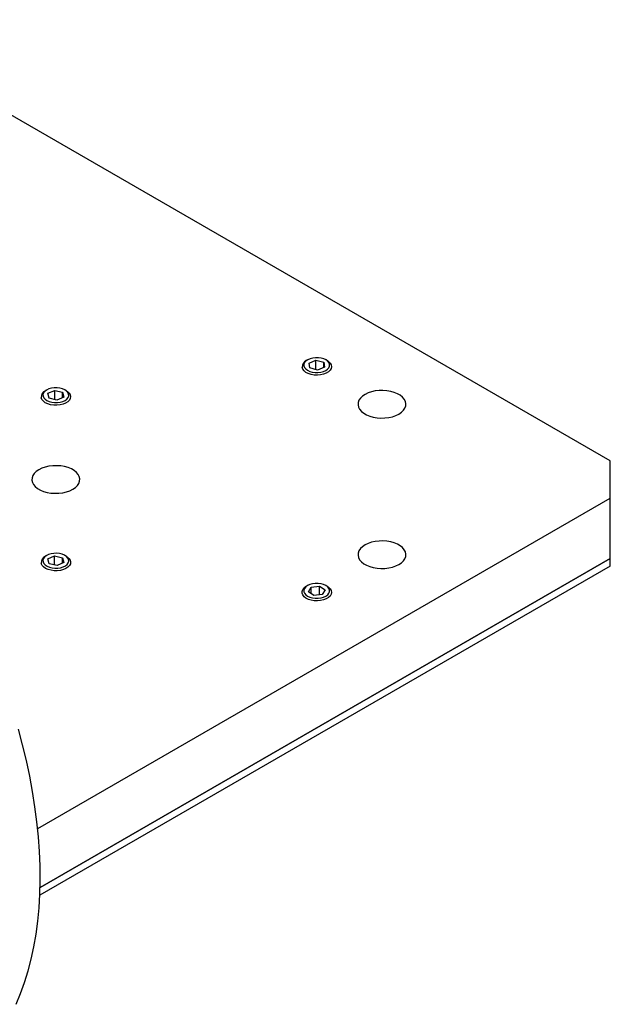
# Model space of a CAD drawing. Header units: millimetres. Extents: x 36 to 589, y 6 to 414.
# Tile 30 of 58: x 497 to 513, y 103 to 130. Entities that reach past the tile are written whole.
import ezdxf

# ---------------------------------------------------------------- set-up
doc = ezdxf.new("R2010")
doc.units = ezdxf.units.MM

msp = doc.modelspace()

# ---------------------------------------------------------------- linework, layer by layer
at = {"color": 7, "linetype": 'Continuous', "lineweight": 30}
for p, q in [((513.267919, 117.8023953), (492.5464636, 129.7646369)), ((505.1029302, 120.449921), (505.2910937, 120.527217)), ((505.2910937, 120.527217), (505.5011315, 120.4717932)), ((505.2910937, 120.2733224), (505.2910937, 120.527217)), ((505.5011315, 120.4717932), (505.5230068, 120.3390738)), ((505.5011315, 120.3300878), (505.5011315, 120.4717932)), ((505.1248044, 120.3172022), (505.1029302, 120.449921)), ((505.3348422, 120.2617783), (505.1248044, 120.3172022)), ((505.5230068, 120.3390738), (505.3348422, 120.2617783)), ((498.0287676, 119.6294257), (498.2123472, 119.7103121)), ((498.2123472, 119.7103121), (498.4254791, 119.6589756)), ((498.2123472, 119.4601033), (498.2123472, 119.7103121)), ((498.4254791, 119.6589756), (498.4550324, 119.5267532)), ((498.4254791, 119.5137315), (498.4254791, 119.6589756)), ((498.058321, 119.4972033), (498.0287676, 119.6294257)), ((498.2714529, 119.4458667), (498.058321, 119.4972033)), ((498.4550324, 119.5267532), (498.2714529, 119.4458667)), ((513.267919, 116.7818849), (513.267919, 117.8023953)), ((497.7496762, 107.823394), (513.267919, 116.7818849)), ((513.267919, 115.1488033), (513.267919, 116.7818849)), ((513.267919, 115.1488033), (497.8139278, 106.2274041)), ((497.8139278, 106.2274041), (513.267919, 115.1488033)), ((498.0265107, 115.1359391), (498.206355, 115.2195749)), ((498.0620563, 115.0042088), (498.0265107, 115.1359391)), ((498.206355, 115.2195749), (498.4217438, 115.171481)), ((498.206355, 114.9719883), (498.206355, 115.2195749)), ((498.4217438, 115.171481), (498.4572894, 115.0397507)), ((498.4217438, 115.0232204), (498.4217438, 115.171481)), ((513.267919, 114.9446681), (513.267919, 115.1488033)), ((513.267919, 114.9446681), (497.8066757, 106.0190823)), ((498.2774462, 114.9561142), (498.0620563, 115.0042088)), ((498.4572894, 115.0397507), (498.2774462, 114.9561142)), ((505.0860967, 114.2465218), (505.162156, 114.372403)), ((505.162156, 114.372403), (505.3890272, 114.3973172)), ((505.162156, 114.1956015), (505.162156, 114.372403)), ((505.3890272, 114.3973172), (505.5398392, 114.2963514)), ((505.3890272, 114.162261), (505.3890272, 114.3973172)), ((505.2369087, 114.1455561), (505.0860967, 114.2465218)), ((505.4637799, 114.1704702), (505.2369087, 114.1455561)), ((505.5398392, 114.2963514), (505.4637799, 114.1704702))]:
    msp.add_line(p, q, dxfattribs=at)
at = {"color": 7, "linetype": 'Continuous', "lineweight": 30, "flags": 128}
for points in [[(505.5958565, 120.5169258), (505.6346359, 120.4909259), (505.6782273, 120.4477976), (505.7047387, 120.4002691), (505.712931, 120.3505606), (505.7024227, 120.300998), (505.6737028, 120.2538977), (505.6281168, 120.2114635), (505.5677931, 120.1756783), (505.4955555, 120.148216), (505.4147789, 120.1303608), (505.329243, 120.1229466), (505.2429452, 120.1263213), (505.1599212, 120.1403267), (505.0840547, 120.1643072), (505.0188915, 120.1971429), (504.9674786, 120.2372974), (504.9322207, 120.2828934), (504.9147656, 120.3317984), (504.9147656, 120.3317984)], [(504.9645421, 120.3753596), (504.9806548, 120.3310811), (505.0134314, 120.2899821), (505.0612269, 120.2541251), (505.1216476, 120.2253058), (505.1916598, 120.2049713), (505.267757, 120.1941398), (505.3461196, 120.1933557), (505.4228205, 120.2026574), (505.4940129, 120.2215783), (505.5561268, 120.2491707), (505.6060477, 120.2840502), (505.6412729, 120.324468), (505.6600357, 120.368398), (505.6613938, 120.4136357), (505.6452811, 120.4579142), (505.6125056, 120.4990127), (505.564709, 120.5348703), (505.5042894, 120.563689), (505.4342761, 120.5840241), (505.3581789, 120.5948556), (505.2798163, 120.5956397), (505.2031153, 120.586338), (505.1319219, 120.5674165), (505.0698091, 120.5398247), (505.0198872, 120.5049446), (504.984663, 120.4645274), (504.9659002, 120.4205974), (504.9645421, 120.3753596)], [(498.5247886, 119.7005176), (498.5554352, 119.680653), (498.6015006, 119.6383909), (498.6307516, 119.5914001), (498.6418199, 119.541878), (498.6341887, 119.4921399), (498.6082146, 119.4445117), (498.5651126, 119.4012213), (498.5068968, 119.364291), (498.4362903, 119.3354492), (498.3565937, 119.3160435), (498.2715345, 119.3069818), (498.1850903, 119.308688), (498.1013024, 119.3210821), (498.0240878, 119.3435842), (497.9570585, 119.3751432), (497.9033481, 119.4142821), (497.8654676, 119.4591719), (497.8451891, 119.5077129), (497.8451891, 119.5077129)], [(497.8947775, 119.552233), (497.9134475, 119.5082909), (497.9485869, 119.4678485), (497.9984345, 119.4329334), (498.0604905, 119.4052978), (498.1316423, 119.3863261), (498.2083243, 119.3769709), (498.2866895, 119.3776999), (498.3628083, 119.3884776), (498.4328648, 119.4087634), (498.493345, 119.4375398), (498.5412169, 119.4733637), (498.5740799, 119.5144396), (498.5902864, 119.5587066), (498.5890225, 119.6039459), (498.5703525, 119.647888), (498.5352131, 119.6883304), (498.485366, 119.7232452), (498.4233096, 119.7508811), (498.3521578, 119.7698528), (498.2754758, 119.779208), (498.1971111, 119.7784787), (498.1209918, 119.7677013), (498.0509353, 119.7474155), (497.9904551, 119.7186391), (497.9425837, 119.6828149), (497.9097202, 119.6417393), (497.8935137, 119.5974723), (497.8947775, 119.552233)], [(507.5403541, 119.0678274), (507.6097373, 119.1151187), (507.6646894, 119.1683576), (507.7037121, 119.2260917), (507.7257433, 119.2867467), (507.7301803, 119.3486669), (507.7169009, 119.410165), (507.6862696, 119.4695621), (507.63912, 119.5252384), (507.5767395, 119.5756757), (507.5008288, 119.619498), (507.4134605, 119.6555088), (507.3170158, 119.6827278), (507.2141248, 119.7004114), (507.1075966, 119.7080769), (507.0003349, 119.7055161), (506.895266, 119.6927977), (506.7952579, 119.6702698), (506.7030353, 119.6385466), (506.6211155, 119.5984925), (506.5517334, 119.5512019), (506.4967813, 119.4979629), (506.4577575, 119.4402294), (506.4357263, 119.3795744), (506.4312903, 119.3176536), (506.4445687, 119.2561561), (506.475201, 119.1967584), (506.5223507, 119.1410821), (506.5847301, 119.0906455), (506.6606408, 119.0468232), (506.7480102, 119.0108117), (506.8444548, 118.9835927), (506.9473448, 118.9659097), (507.0538741, 118.9582436), (507.1611347, 118.9608051), (507.2662036, 118.9735234), (507.3662128, 118.9960508), (507.4584354, 119.0277739), (507.5403541, 119.0678274)], [(498.7015193, 117.0268078), (498.7709015, 117.0740985), (498.8258536, 117.1273375), (498.8648784, 117.1850716), (498.8869086, 117.245726), (498.8913445, 117.3076468), (498.8780661, 117.3691442), (498.8474338, 117.4285419), (498.8002852, 117.4842188), (498.7379057, 117.5346555), (498.6619951, 117.5784778), (498.5746257, 117.6144893), (498.47818, 117.6417076), (498.3752901, 117.6593907), (498.2687607, 117.6670567), (498.1615002, 117.6644953), (498.0564323, 117.6517776), (497.956422, 117.6292496), (497.8641995, 117.5975264), (497.7822807, 117.557473), (497.7128976, 117.5101817), (497.6579454, 117.4569427), (497.6189227, 117.3992087), (497.5968926, 117.3385543), (497.5924545, 117.2766334), (497.6057339, 117.2151354), (497.6363662, 117.1557389), (497.6835149, 117.100062), (497.7458954, 117.0496247), (497.8218061, 117.0058024), (497.9091744, 116.9697915), (498.0056201, 116.9425732), (498.10851, 116.9248889), (498.2150383, 116.9172235), (498.3223009, 116.9197849), (498.4273688, 116.9325027), (498.527377, 116.9550306), (498.6195995, 116.9867538), (498.7015193, 117.0268078)], [(507.5403541, 114.9857871), (507.6097373, 115.0330784), (507.6646894, 115.0863173), (507.7037132, 115.1440508), (507.7257433, 115.2047052), (507.7301803, 115.2666266), (507.7169009, 115.3281247), (507.6862686, 115.3875212), (507.63912, 115.4431981), (507.5767395, 115.4936353), (507.5008298, 115.537457), (507.4134605, 115.5734685), (507.3170148, 115.6006869), (507.2141248, 115.6183711), (507.1075966, 115.6260366), (507.0003339, 115.6234751), (506.895266, 115.6107574), (506.7952579, 115.5882295), (506.7030353, 115.5565063), (506.6211155, 115.5164522), (506.5517334, 115.4691615), (506.4967813, 115.4159226), (506.4577564, 115.3581885), (506.4357263, 115.2975341), (506.4312903, 115.2356133), (506.4445687, 115.1741158), (506.475201, 115.1147181), (506.5223496, 115.0590412), (506.5847301, 115.0086039), (506.6606398, 114.9647822), (506.7480091, 114.9287708), (506.8444548, 114.9015524), (506.9473448, 114.8838694), (507.0538741, 114.8762033), (507.1611357, 114.8787641), (507.2662036, 114.8914819), (507.3662128, 114.9140104), (507.4584354, 114.9457336), (507.5403541, 114.9857871)], [(498.5247886, 115.210273), (498.5488181, 115.1951024), (498.5967865, 115.153552), (498.6281601, 115.1070201), (498.6414732, 115.0576826), (498.6361027, 115.0078463), (498.6122997, 114.9598413), (498.571177, 114.9159131), (498.5146581, 114.8781151), (498.445385, 114.8482146), (498.3665978, 114.82761), (498.2819796, 114.8172646), (498.1954863, 114.8176627), (498.1111642, 114.8287849), (498.0329549, 114.8501112), (497.9645158, 114.8806446), (497.9090469, 114.9189575), (497.8691417, 114.9632588), (497.8466664, 115.0114762), (497.8466664, 115.0114762)], [(497.8960704, 115.0567458), (497.9167287, 115.0131011), (497.9536925, 114.9732039), (498.0051074, 114.9390556), (498.0683967, 114.912368), (498.1403867, 114.8944793), (498.2174664, 114.8862868), (498.2957711, 114.8882017), (498.3713746, 114.9001277), (498.4404854, 114.9214662), (498.4996391, 114.9511477), (498.5458689, 114.9876835), (498.5768558, 115.0292422), (498.5910461, 115.0737393), (498.5877297, 115.118944), (498.5670714, 115.1625886), (498.5301081, 115.2024861), (498.4786926, 115.2366341), (498.4154033, 115.2633217), (498.3434134, 115.2812104), (498.2663336, 115.2894029), (498.188029, 115.2874881), (498.1124254, 115.275562), (498.0433146, 115.2542235), (497.984161, 115.224542), (497.9379312, 115.1880062), (497.9069443, 115.1464476), (497.892754, 115.1019504), (497.8960704, 115.0567458)], [(505.5958565, 114.3938648), (505.6339583, 114.3683934), (505.6777616, 114.3253375), (505.7045069, 114.2778516), (505.7129458, 114.2281576), (505.7026809, 114.1785774), (505.6741938, 114.1314303), (505.6288164, 114.0889219), (505.5686708, 114.0530375), (505.4965681, 114.025456), (505.41588, 114.0074682), (505.3303809, 113.9999135), (505.2440663, 114.0031458), (505.1609748, 114.017015), (505.0849893, 114.0408708), (505.0196649, 114.0735989), (504.9680539, 114.1136682), (504.9325716, 114.1592064), (504.9148752, 114.2080828), (504.915794, 114.2580122), (504.9352837, 114.3066611), (504.9352837, 114.3066611)], [(504.9824956, 114.3379815), (504.9651311, 114.2938611), (504.965208, 114.2486161), (504.9827232, 114.2045158), (505.0167978, 114.1637707), (505.0657251, 114.1284247), (505.1270487, 114.1002496), (505.1976963, 114.080659), (505.2741233, 114.0706347), (505.3524985, 114.0706791), (505.4288907, 114.0807904), (505.499472, 114.1004618), (505.5606987, 114.1287063), (505.6095047, 114.1641077), (505.6434403, 114.2048917), (505.6608059, 114.2490127), (505.6607279, 114.2942571), (505.6432138, 114.338358), (505.609137, 114.3791031), (505.5602119, 114.4144491), (505.4988872, 114.4426237), (505.4282396, 114.4622143), (505.3518115, 114.4722392), (505.2734374, 114.4721942), (505.1970441, 114.4620835), (505.126465, 114.442412), (505.0652361, 114.4141675), (505.0164312, 114.3787655), (504.9824956, 114.3379815)], [(497.1684793, 103.056306), (497.2877423, 103.3459039), (497.3952505, 103.647213), (497.4908437, 103.9598149), (497.5743872, 104.2832664), (497.6457671, 104.6171029), (497.7048781, 104.9608572), (497.75164, 105.3140424), (497.7859855, 105.6761574), (497.8078639, 106.0466886), (497.8172458, 106.4251153), (497.8141185, 106.8108997), (497.798482, 107.2034966), (497.7703658, 107.6023488), (497.7298079, 108.0068894), (497.676863, 108.4165512), (497.6116029, 108.8307528), (497.5341285, 109.2489052), (497.4445454, 109.6704172), (497.3429757, 110.0946973), (497.2295712, 110.5211396)]]:
    msp.add_lwpolyline(points, dxfattribs=at)
at = {"color": 7, "linetype": 'Continuous', "lineweight": 30}
for centre, radius, start, end in [((505.1177701, 120.3338267), 0.2030147, 115.59092879, 180.57244569), ((498.042068, 119.5214852), 0.19736, 114.8875019, 184.00152266), ((498.0386324, 115.0341343), 0.1932986, 114.32466266, 186.73157447), ((505.1643492, 114.1527791), 0.2759541, 119.11511608, 146.10751715)]:
    msp.add_arc(centre, radius, start, end, dxfattribs=at)
for points in [[(505.0654406, 120.5373454), (505.0300794, 120.5169258)], [(505.5958565, 120.5169258), (505.5604953, 120.5373454)], [(497.9943721, 119.7209374), (497.9590114, 119.7005176)], [(498.5247886, 119.7005176), (498.4894279, 119.720938)], [(497.9943732, 115.2306928), (497.9590114, 115.210273)], [(498.5247886, 115.210273), (498.4894279, 115.2306928)], [(505.0654395, 114.4142849), (505.0300794, 114.3938648)], [(505.5958565, 114.3938648), (505.5604964, 114.4142849)]]:
    msp.add_open_spline(points, degree=1, dxfattribs=at)

doc.saveas('drawing.dxf')
